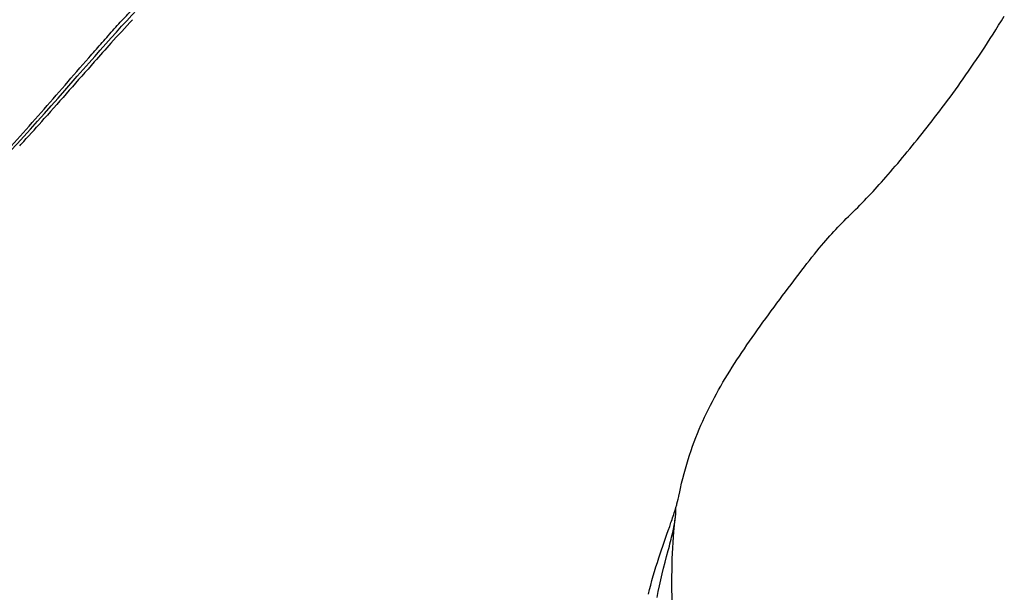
# Model space of a CAD drawing. Header units: millimetres. Extents: x 115 to 461, y 103 to 359.
# Tile 9 of 18: x 226 to 256, y 255 to 272. Entities that reach past the tile are written whole.
import ezdxf

# ---------------------------------------------------------------- set-up
doc = ezdxf.new("R2010")
doc.units = ezdxf.units.MM
doc.header["$LTSCALE"] = 32.67
doc.layers.add('00_COMPONENTS', color=7, linetype='CONTINUOUS')
doc.layers.add('1', color=7, linetype='CONTINUOUS')

msp = doc.modelspace()

# ---------------------------------------------------------------- linework, layer by layer
at = {"layer": '00_COMPONENTS', "color": 7}
for points in [[(251.398, 266.345), (251.536, 266.482), (251.605, 266.551), (251.673, 266.619), (251.741, 266.687), (251.808, 266.755), (251.874, 266.824), (251.94, 266.892), (252.006, 266.961), (252.07, 267.03), (252.134, 267.098), (252.197, 267.167), (252.261, 267.237), (252.324, 267.307), (252.389, 267.38), (252.456, 267.455), (252.523, 267.532), (252.592, 267.611), (252.663, 267.692), (252.734, 267.775), (252.805, 267.859), (252.877, 267.944), (252.949, 268.03), (253.022, 268.116), (253.094, 268.204), (253.167, 268.292), (253.241, 268.382), (253.314, 268.472), (253.388, 268.562), (253.462, 268.654), (253.536, 268.746), (253.611, 268.84), (253.686, 268.934), (253.762, 269.03), (253.838, 269.126), (253.914, 269.224), (253.99, 269.323), (254.067, 269.423), (254.145, 269.524), (254.222, 269.626), (254.3, 269.73), (254.379, 269.835), (254.457, 269.942), (254.536, 270.05), (254.615, 270.158), (254.695, 270.269), (254.774, 270.38), (254.854, 270.493), (254.934, 270.607), (255.014, 270.722), (255.094, 270.839), (255.175, 270.958), (255.256, 271.078), (255.337, 271.199), (255.419, 271.323), (255.501, 271.448), (255.584, 271.576), (255.667, 271.705), (255.75, 271.836), (255.834, 271.97), (255.918, 272.105), (256.003, 272.243), (256.089, 272.384)], [(246.3, 257.978), (246.304, 257.996), (246.336, 258.151), (246.37, 258.303), (246.406, 258.451), (246.443, 258.597), (246.482, 258.741), (246.523, 258.882), (246.565, 259.02), (246.609, 259.156), (246.654, 259.291), (246.701, 259.423), (246.748, 259.553), (246.798, 259.682), (246.848, 259.809), (246.9, 259.934), (246.953, 260.057), (247.007, 260.179), (247.062, 260.299), (247.119, 260.419), (247.176, 260.537), (247.235, 260.654), (247.296, 260.771), (247.357, 260.887), (247.42, 261.003), (247.485, 261.118), (247.55, 261.233), (247.616, 261.347), (247.684, 261.461), (247.752, 261.574), (247.821, 261.687), (247.892, 261.799), (247.964, 261.912), (248.036, 262.024), (248.11, 262.136), (248.184, 262.248), (248.26, 262.36), (248.336, 262.472), (248.414, 262.585), (248.493, 262.698), (248.573, 262.811), (248.654, 262.926), (248.736, 263.04), (248.819, 263.155), (248.902, 263.269), (248.986, 263.384), (249.071, 263.499), (249.156, 263.615), (249.241, 263.73), (249.326, 263.845), (249.412, 263.96), (249.497, 264.074), (249.581, 264.187), (249.665, 264.298), (249.747, 264.407), (249.828, 264.514), (249.908, 264.619), (249.988, 264.722), (250.066, 264.824), (250.144, 264.923), (250.22, 265.021), (250.296, 265.116), (250.371, 265.209), (250.444, 265.299), (250.515, 265.386), (250.583, 265.468), (250.65, 265.547), (250.714, 265.621), (250.775, 265.691), (250.835, 265.759), (250.895, 265.825), (250.954, 265.89), (251.014, 265.954), (251.074, 266.017), (251.135, 266.08), (251.197, 266.144), (251.263, 266.21), (251.33, 266.278), (251.398, 266.345)], [(246.109, 254.225), (246.073, 255.155), (246.082, 256.032), (246.135, 256.847), (246.18, 257.244)]]:
    msp.add_lwpolyline(points, dxfattribs=at)
for centre, radius, start, end in [((264.391, 239.954), 47.316, 136.9181, 138.0809), ((182.304, 309.205), 60.053, 317.46542, 318.34519), ((193.909, 298.602), 44.334, 317.1928, 317.4238), ((244.875, 257.505), 1.324, 359.7191, 2.9445)]:
    msp.add_arc(centre, radius, start, end, dxfattribs=at)
for points, knots in [([(229.184, 271.565), (229.015, 271.378), (228.343, 270.622), (227.679, 269.858), (227.174, 269.291)], [0, 0, 0, 0, 0.24925, 1, 1, 1, 1]), ([(246.197, 257.573), (246.208, 257.609), (246.246, 257.743), (246.281, 257.879), (246.3, 257.978)], [0, 0, 0, 0, 0.274524, 1, 1, 1, 1]), ([(246.01, 257.004), (246.028, 257.056), (246.093, 257.244), (246.155, 257.434), (246.197, 257.573)], [0, 0, 0, 0, 0.272377, 1, 1, 1, 1]), ([(246.18, 257.244), (246.183, 257.267), (246.193, 257.351), (246.198, 257.436), (246.199, 257.498)], [0, 0, 0, 0, 0.272764, 1, 1, 1, 1]), ([(245.63, 254.862), (245.719, 255.338), (245.89, 255.989), (246.096, 256.777), (246.161, 257.101), (246.18, 257.244)], [0, 0, 0, 0, 0.594348, 0.823996, 1, 1, 1, 1]), ([(245.368, 254.963), (245.457, 255.332), (245.66, 256.017), (245.9, 256.689), (246.01, 257.004)], [0, 0, 0, 0, 0.532289, 1, 1, 1, 1])]:
    msp.add_open_spline(points, degree=3, knots=knots, dxfattribs=at)
at = {"layer": '1', "color": 7}
for points in [[(227.79, 270.139), (228.167, 270.57), (228.347, 270.775), (228.522, 270.975), (228.693, 271.168), (228.86, 271.358), (229.025, 271.543), (229.187, 271.724), (229.347, 271.901), (229.505, 272.074), (229.66, 272.243), (229.814, 272.407), (229.966, 272.568), (230.115, 272.724), (230.263, 272.876), (230.41, 273.024), (230.554, 273.167), (230.696, 273.305), (230.837, 273.438)], [(224.836, 267.004), (225.018, 267.172), (225.202, 267.346), (225.388, 267.527), (225.576, 267.715), (225.766, 267.909), (225.959, 268.109), (226.155, 268.317), (226.354, 268.531), (226.556, 268.751), (226.763, 268.979), (226.972, 269.212), (227.18, 269.446), (227.386, 269.679), (227.591, 269.912), (227.79, 270.139)]]:
    msp.add_lwpolyline(points, dxfattribs=at)
at = {"layer": '1', "color": 4}
msp.add_open_spline([(224.836, 267.132), (225.101, 267.372), (225.62, 267.872), (226.363, 268.661), (227.085, 269.478), (227.8, 270.304), (228.397, 270.991), (228.877, 271.537), (229.238, 271.943), (229.6, 272.344), (230.087, 272.865), (230.462, 273.245), (230.719, 273.489)], degree=3, knots=[0, 0, 0, 0, 0.123972, 0.249196, 0.375158, 0.501381, 0.627481, 0.690367, 0.75304, 0.815427, 0.877449, 1, 1, 1, 1], dxfattribs=at)

doc.saveas('drawing.dxf')
